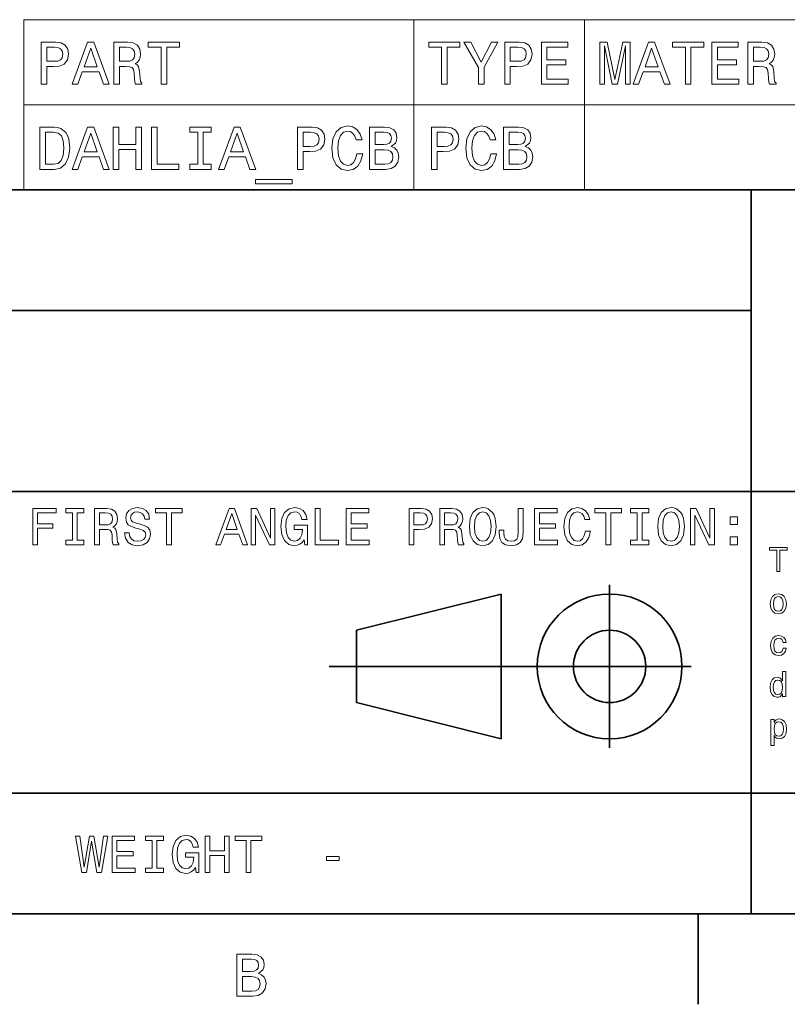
# Model space of a CAD drawing. Extents: x 0 to 594, y 0 to 420.
# Tile 27 of 33: x 463 to 527, y 2 to 84. Entities that reach past the tile are written whole.
import ezdxf

# ---------------------------------------------------------------- set-up
doc = ezdxf.new("R2010")
doc.units = 0

msp = doc.modelspace()

# ---------------------------------------------------------------- linework, layer by layer
at = {"color": 7, "lineweight": 13}
for p, q in [((463.667145, 84.093658), (584, 84.093658)), ((463.667145, 84.093658), (463.667145, 70)), ((496.027374, 84.093658), (496.027374, 70)), ((510.171478, 84.093658), (510.171478, 70)), ((463.667145, 77.046829), (584, 77.046829)), ((463.667145, 70), (584, 70))]:
    msp.add_line(p, q, dxfattribs=at)
at = {"color": 7, "lineweight": 35}
for p, q in [((394, 70), (584, 70)), ((524, 10), (524, 70)), ((394, 60), (524, 60)), ((394, 45), (584, 45)), ((512.25, 23.75), (512.25, 37.25)), ((491.25, 33.5), (503.25, 36.5)), ((503.25, 36.5), (503.25, 24.5)), ((491.25, 27.5), (491.25, 33.5)), ((489, 30.5), (519, 30.5)), ((503.25, 24.5), (491.25, 27.5)), ((394, 20), (584, 20)), ((10, 10), (584, 10)), ((394, 10), (584, 10)), ((519.599976, 10), (519.599976, 2.5))]:
    msp.add_line(p, q, dxfattribs=at)
at = {"color": 7, "lineweight": 13}
for points in [[(465.121033, 78.73703), (465.585022, 78.73703), (465.585022, 80.214699), (466.099426, 80.214699), (466.618866, 80.239914), (467.03241, 80.416428), (467.299713, 80.759361), (467.390503, 81.228386), (467.319885, 81.662102), (467.118164, 81.979828), (466.785309, 82.171471), (466.331421, 82.23703), (465.121033, 82.23703)], [(466.205322, 81.808357), (466.507935, 81.778099), (466.729828, 81.682274), (466.860962, 81.50576), (466.906342, 81.228386), (466.855896, 80.935875), (466.719727, 80.759361), (466.487762, 80.668587), (466.170013, 80.643372), (465.585022, 80.643372), (465.585022, 81.808357)], [(467.688049, 78.73703), (468.152008, 78.73703), (468.520172, 79.765846), (469.917145, 79.765846), (470.285309, 78.73703), (470.759369, 78.73703), (469.478394, 82.242073), (468.963989, 82.242073)], [(468.681549, 80.194519), (469.221191, 81.737747), (469.760803, 80.194519)], [(471.132568, 78.73703), (471.601593, 78.73703), (471.601593, 80.214699), (472.080688, 80.214699), (472.433716, 80.19957), (472.655609, 80.12896), (472.776642, 79.962532), (472.827087, 79.664986), (472.852295, 79.21109), (472.882568, 78.913544), (472.943085, 78.73703), (473.472626, 78.73703), (473.472626, 78.832848), (473.356628, 78.97406), (473.316284, 79.236313), (473.280975, 79.801147), (473.195251, 80.219742), (473.079254, 80.350861), (472.897705, 80.446686), (473.099426, 80.572762), (473.240631, 80.749275), (473.331421, 80.971176), (473.361664, 81.238472), (473.291077, 81.662102), (473.089325, 81.979828), (472.75647, 82.171471), (472.302582, 82.23703), (471.132568, 82.23703)], [(472.171478, 81.808357), (472.479095, 81.778099), (472.695953, 81.682274), (472.832123, 81.50576), (472.877533, 81.228386), (472.827087, 80.935875), (472.690918, 80.759361), (472.458923, 80.668587), (472.141205, 80.643372), (471.601593, 80.643372), (471.601593, 81.808357)], [(475.061249, 78.73703), (475.525208, 78.73703), (475.525208, 81.8134), (476.58429, 81.8134), (476.58429, 82.23703), (473.997131, 82.23703), (473.997131, 81.8134), (475.061249, 81.8134)], [(498.313385, 78.73703), (498.777374, 78.73703), (498.777374, 81.8134), (499.836456, 81.8134), (499.836456, 82.23703), (497.249268, 82.23703), (497.249268, 81.8134), (498.313385, 81.8134)], [(501.843658, 78.73703), (501.843658, 80.154175), (502.9935, 82.242073), (502.469025, 82.242073), (501.606628, 80.582855), (500.734161, 82.242073), (500.174347, 82.242073), (501.374634, 80.123917), (501.374634, 78.73703)], [(503.553314, 78.73703), (504.017273, 78.73703), (504.017273, 80.214699), (504.531708, 80.214699), (505.051147, 80.239914), (505.464691, 80.416428), (505.731995, 80.759361), (505.822754, 81.228386), (505.752167, 81.662102), (505.550415, 81.979828), (505.21759, 82.171471), (504.763672, 82.23703), (503.553314, 82.23703)], [(504.637604, 81.808357), (504.940186, 81.778099), (505.162109, 81.682274), (505.293213, 81.50576), (505.338623, 81.228386), (505.288177, 80.935875), (505.152008, 80.759361), (504.920013, 80.668587), (504.602295, 80.643372), (504.017273, 80.643372), (504.017273, 81.808357)], [(506.594391, 78.73703), (508.813385, 78.73703), (508.813385, 79.16066), (507.05835, 79.16066), (507.05835, 80.345818), (508.621765, 80.345818), (508.621765, 80.764404), (507.05835, 80.764404), (507.05835, 81.8134), (508.773041, 81.8134), (508.773041, 82.23703), (506.594391, 82.23703)], [(511.42868, 78.73703), (511.817017, 78.73703), (511.817017, 81.914261), (512.472656, 78.73703), (512.906372, 78.73703), (513.556946, 81.914261), (513.556946, 78.73703), (513.950317, 78.73703), (513.950317, 82.23703), (513.335022, 82.23703), (512.689514, 79.150574), (512.049011, 82.23703), (511.42868, 82.23703)], [(514.192383, 78.73703), (514.656372, 78.73703), (515.024475, 79.765846), (516.421509, 79.765846), (516.789612, 78.73703), (517.263672, 78.73703), (515.982727, 82.242073), (515.468323, 82.242073)], [(515.185913, 80.194519), (515.725525, 81.737747), (516.265137, 80.194519)], [(518.529541, 78.73703), (518.99353, 78.73703), (518.99353, 81.8134), (520.052612, 81.8134), (520.052612, 82.23703), (517.465454, 82.23703), (517.465454, 81.8134), (518.529541, 81.8134)], [(520.738464, 78.73703), (522.95752, 78.73703), (522.95752, 79.16066), (521.202454, 79.16066), (521.202454, 80.345818), (522.765869, 80.345818), (522.765869, 80.764404), (521.202454, 80.764404), (521.202454, 81.8134), (522.917175, 81.8134), (522.917175, 82.23703), (520.738464, 82.23703)], [(523.708923, 78.73703), (524.177979, 78.73703), (524.177979, 80.214699), (524.657043, 80.214699), (525.010071, 80.19957), (525.231995, 80.12896), (525.353027, 79.962532), (525.403442, 79.664986), (525.428711, 79.21109), (525.458923, 78.913544), (525.51947, 78.73703), (526.049011, 78.73703), (526.049011, 78.832848), (525.932983, 78.97406), (525.892639, 79.236313), (525.857361, 79.801147), (525.771606, 80.219742), (525.65564, 80.350861), (525.47406, 80.446686), (525.675781, 80.572762), (525.817017, 80.749275), (525.907776, 80.971176), (525.938049, 81.238472), (525.867432, 81.662102), (525.66571, 81.979828), (525.332886, 82.171471), (524.878967, 82.23703), (523.708923, 82.23703)], [(524.747864, 81.808357), (525.055481, 81.778099), (525.272339, 81.682274), (525.408508, 81.50576), (525.453918, 81.228386), (525.403442, 80.935875), (525.267273, 80.759361), (525.035339, 80.668587), (524.71759, 80.643372), (524.177979, 80.643372), (524.177979, 81.808357)], [(466.180115, 75.190201), (465.015137, 75.190201), (465.015137, 71.690201), (466.180115, 71.690201), (466.729828, 71.801155), (467.138336, 72.139046), (467.390503, 72.688759), (467.481262, 73.440201), (467.400574, 74.206772), (467.299713, 74.509369), (467.158508, 74.751442), (466.75, 75.079247), (466.482697, 75.159943)], [(467.688049, 71.690201), (468.152008, 71.690201), (468.520172, 72.719017), (469.917145, 72.719017), (470.285309, 71.690201), (470.759369, 71.690201), (469.478394, 75.195244), (468.963989, 75.195244)], [(471.087189, 71.690201), (471.556183, 71.690201), (471.556183, 73.33429), (472.958221, 73.33429), (472.958221, 71.690201), (473.42218, 71.690201), (473.42218, 75.190201), (472.958221, 75.190201), (472.958221, 73.76297), (471.556183, 73.76297), (471.556183, 75.190201), (471.087189, 75.190201)], [(474.26944, 71.690201), (476.518738, 71.690201), (476.518738, 72.113831), (474.733429, 72.113831), (474.733429, 75.190201), (474.26944, 75.190201)], [(478.09726, 72.113831), (477.451721, 72.113831), (477.451721, 71.690201), (479.206757, 71.690201), (479.206757, 72.113831), (478.561249, 72.113831), (478.561249, 74.766571), (479.206757, 74.766571), (479.206757, 75.190201), (477.451721, 75.190201), (477.451721, 74.766571), (478.09726, 74.766571)], [(479.832123, 71.690201), (480.296112, 71.690201), (480.664276, 72.719017), (482.061249, 72.719017), (482.429382, 71.690201), (482.903442, 71.690201), (481.622467, 75.195244), (481.108063, 75.195244)], [(486.373199, 71.690201), (486.837189, 71.690201), (486.837189, 73.16787), (487.351593, 73.16787), (487.871033, 73.193085), (488.284576, 73.369598), (488.55188, 73.712532), (488.642639, 74.181557), (488.572052, 74.615273), (488.3703, 74.932999), (488.037476, 75.124641), (487.583557, 75.190201), (486.373199, 75.190201)], [(491.290344, 72.991356), (491.189484, 72.567726), (491.023041, 72.265129), (490.791077, 72.078529), (490.518738, 72.018013), (490.190918, 72.108788), (489.933716, 72.381126), (489.762238, 72.824928), (489.706757, 73.440201), (489.762238, 74.05043), (489.92868, 74.499275), (490.185883, 74.771614), (490.518738, 74.867432), (490.760803, 74.817001), (490.96759, 74.675789), (491.128967, 74.448845), (491.239899, 74.136169), (491.719025, 74.136169), (491.567719, 74.615273), (491.305481, 74.978386), (490.947418, 75.20533), (490.518738, 75.286026), (489.984161, 75.159943), (489.575653, 74.806915), (489.313385, 74.226944), (489.222626, 73.440201), (489.313385, 72.653458), (489.575653, 72.073486), (489.984161, 71.715416), (490.518738, 71.594383), (490.987762, 71.690201), (491.365997, 71.957489), (491.63327, 72.396255), (491.774506, 72.991356)], [(494.139771, 73.581413), (494.492798, 73.873917), (494.583557, 74.070602), (494.613831, 74.312683), (494.548279, 74.690918), (494.351593, 74.963257), (494.033875, 75.129684), (493.590057, 75.190201), (492.344391, 75.190201), (492.344391, 71.690201), (493.660645, 71.690201), (494.129669, 71.760803), (494.477661, 71.967575), (494.694519, 72.295387), (494.770172, 72.739189), (494.724792, 73.036743), (494.60376, 73.283859), (494.407043, 73.465416)], [(497.481262, 71.690201), (497.945251, 71.690201), (497.945251, 73.16787), (498.459656, 73.16787), (498.979095, 73.193085), (499.392639, 73.369598), (499.659943, 73.712532), (499.750732, 74.181557), (499.680115, 74.615273), (499.478394, 74.932999), (499.145538, 75.124641), (498.69165, 75.190201), (497.481262, 75.190201)], [(502.398407, 72.991356), (502.297546, 72.567726), (502.131134, 72.265129), (501.899139, 72.078529), (501.626801, 72.018013), (501.298981, 72.108788), (501.041779, 72.381126), (500.8703, 72.824928), (500.81485, 73.440201), (500.8703, 74.05043), (501.036743, 74.499275), (501.293945, 74.771614), (501.626801, 74.867432), (501.868866, 74.817001), (502.075653, 74.675789), (502.23703, 74.448845), (502.347992, 74.136169), (502.827087, 74.136169), (502.675781, 74.615273), (502.413544, 74.978386), (502.055481, 75.20533), (501.626801, 75.286026), (501.092224, 75.159943), (500.683716, 74.806915), (500.421478, 74.226944), (500.330688, 73.440201), (500.421478, 72.653458), (500.683716, 72.073486), (501.092224, 71.715416), (501.626801, 71.594383), (502.095825, 71.690201), (502.47406, 71.957489), (502.741364, 72.396255), (502.882568, 72.991356)], [(505.247833, 73.581413), (505.600861, 73.873917), (505.69165, 74.070602), (505.721893, 74.312683), (505.656342, 74.690918), (505.459656, 74.963257), (505.141937, 75.129684), (504.69812, 75.190201), (503.452454, 75.190201), (503.452454, 71.690201), (504.768738, 71.690201), (505.237762, 71.760803), (505.585724, 71.967575), (505.802582, 72.295387), (505.878235, 72.739189), (505.832855, 73.036743), (505.711823, 73.283859), (505.515137, 73.465416)], [(466.144806, 74.771614), (466.528107, 74.695961), (466.790344, 74.463974), (466.946686, 74.05043), (466.997101, 73.440201), (466.94165, 72.850143), (466.785309, 72.4366), (466.518005, 72.189484), (466.144806, 72.108788), (465.484161, 72.108788), (465.484161, 74.771614)], [(468.681549, 73.14769), (469.221191, 74.690918), (469.760803, 73.14769)], [(480.825653, 73.14769), (481.365265, 74.690918), (481.904907, 73.14769)], [(487.457489, 74.761528), (487.760071, 74.73127), (487.981995, 74.635445), (488.113098, 74.458931), (488.158508, 74.181557), (488.108063, 73.889046), (487.971893, 73.712532), (487.739899, 73.621758), (487.42218, 73.596542), (486.837189, 73.596542), (486.837189, 74.761528)], [(493.494232, 73.737755), (492.80835, 73.737755), (492.80835, 74.771614), (493.534576, 74.771614), (493.806915, 74.741356), (493.998566, 74.650574), (494.114563, 74.494232), (494.154907, 74.262245), (494.109497, 74.030258), (493.988464, 73.868874), (493.781708, 73.768013)], [(498.565552, 74.761528), (498.868164, 74.73127), (499.090057, 74.635445), (499.221191, 74.458931), (499.266571, 74.181557), (499.216125, 73.889046), (499.079956, 73.712532), (498.847992, 73.621758), (498.530243, 73.596542), (497.945251, 73.596542), (497.945251, 74.761528)], [(504.602295, 73.737755), (503.916412, 73.737755), (503.916412, 74.771614), (504.642639, 74.771614), (504.914978, 74.741356), (505.106628, 74.650574), (505.222626, 74.494232), (505.26297, 74.262245), (505.21759, 74.030258), (505.096527, 73.868874), (504.889771, 73.768013)], [(493.605194, 72.108788), (492.80835, 72.108788), (492.80835, 73.314117), (493.559784, 73.314117), (493.877533, 73.278816), (494.104462, 73.172913), (494.240631, 72.991356), (494.286011, 72.729103), (494.240631, 72.451729), (494.114563, 72.260086), (493.90274, 72.144089)], [(504.713257, 72.108788), (503.916412, 72.108788), (503.916412, 73.314117), (504.667877, 73.314117), (504.985596, 73.278816), (505.212524, 73.172913), (505.348694, 72.991356), (505.394104, 72.729103), (505.348694, 72.451729), (505.222626, 72.260086), (505.010803, 72.144089)], [(482.88327, 70.853027), (482.88327, 70.5), (485.919312, 70.5), (485.919312, 70.853027)], [(464.414978, 40.587173), (464.817017, 40.587173), (464.817017, 41.966137), (466.079254, 41.966137), (466.079254, 42.324924), (464.817017, 42.324924), (464.817017, 43.22406), (466.368866, 43.22406), (466.368866, 43.587173), (464.414978, 43.587173)], [(467.70462, 40.950287), (467.151306, 40.950287), (467.151306, 40.587173), (468.655609, 40.587173), (468.655609, 40.950287), (468.102295, 40.950287), (468.102295, 43.22406), (468.655609, 43.22406), (468.655609, 43.587173), (467.151306, 43.587173), (467.151306, 43.22406), (467.70462, 43.22406)], [(469.541779, 40.587173), (469.943817, 40.587173), (469.943817, 41.853745), (470.354462, 41.853745), (470.657074, 41.840775), (470.84726, 41.780258), (470.951019, 41.637608), (470.994232, 41.382561), (471.015839, 40.993515), (471.041779, 40.738472), (471.093658, 40.587173), (471.547546, 40.587173), (471.547546, 40.669308), (471.44812, 40.790344), (471.413544, 41.015129), (471.383301, 41.499279), (471.309784, 41.858067), (471.210388, 41.970459), (471.054749, 42.052593), (471.227661, 42.16066), (471.348694, 42.311958), (471.426514, 42.502159), (471.452454, 42.731266), (471.391937, 43.094379), (471.219025, 43.366714), (470.933716, 43.530979), (470.544678, 43.587173), (469.541779, 43.587173)], [(472.425079, 41.577087), (472.031708, 41.577087), (472.118164, 41.118874), (472.33429, 40.781696), (472.667145, 40.578529), (473.11673, 40.505039), (473.561951, 40.574203), (473.894806, 40.764408), (474.106628, 41.062679), (474.184448, 41.456051), (474.119598, 41.810516), (473.938049, 42.039623), (473.644104, 42.190922), (473.250732, 42.30331), (472.913544, 42.385445), (472.693085, 42.480545), (472.567719, 42.618874), (472.528809, 42.835011), (472.567719, 43.029537), (472.680115, 43.17651), (472.853027, 43.275936), (473.09079, 43.310516), (473.332855, 43.267288), (473.523071, 43.150574), (473.648407, 42.956051), (473.708923, 42.69236), (474.102295, 42.69236), (474.102295, 42.701008), (474.033142, 43.107346), (473.829987, 43.409939), (473.510101, 43.600143), (473.07782, 43.664982), (472.688751, 43.600143), (472.386169, 43.418587), (472.19165, 43.137608), (472.122467, 42.774494), (472.17868, 42.450287), (472.342926, 42.229824), (472.602295, 42.082851), (472.956787, 41.970459), (473.306915, 41.871037), (473.570618, 41.775936), (473.73056, 41.637608), (473.786743, 41.412823), (473.734863, 41.183716), (473.600861, 41.010803), (473.397705, 40.902737), (473.134003, 40.868153), (472.840057, 40.915703), (472.615265, 41.054031), (472.472626, 41.278816)], [(475.511536, 40.587173), (475.90921, 40.587173), (475.90921, 43.22406), (476.817017, 43.22406), (476.817017, 43.587173), (474.599426, 43.587173), (474.599426, 43.22406), (475.511536, 43.22406)], [(479.600861, 40.587173), (479.998566, 40.587173), (480.314117, 41.469017), (481.511536, 41.469017), (481.827087, 40.587173), (482.233429, 40.587173), (481.135437, 43.591496), (480.694519, 43.591496)], [(482.531708, 40.587173), (482.890503, 40.587173), (482.890503, 43.046829), (484.040344, 40.587173), (484.502869, 40.587173), (484.502869, 43.587173), (484.139771, 43.587173), (484.139771, 41.127518), (483.002869, 43.587173), (482.531708, 43.587173)], [(486.910675, 40.989189), (486.984161, 40.587173), (487.200287, 40.587173), (487.200287, 42.20821), (486.106628, 42.20821), (486.106628, 41.840775), (486.780975, 41.840775), (486.780975, 41.814838), (486.729095, 41.417145), (486.59079, 41.123196), (486.378967, 40.937317), (486.115265, 40.876801), (485.82132, 40.954609), (485.592224, 41.188038), (485.445251, 41.572765), (485.393372, 42.100143), (485.440918, 42.623196), (485.587891, 43.007923), (485.82132, 43.241352), (486.136902, 43.323486), (486.353027, 43.280258), (486.530273, 43.159218), (486.659943, 42.956051), (486.733429, 42.683716), (487.161377, 42.683716), (487.048981, 43.098701), (486.837189, 43.409939), (486.53891, 43.600143), (486.162842, 43.669308), (485.670044, 43.561237), (485.298279, 43.245674), (485.060516, 42.748558), (484.978394, 42.087173), (485.060516, 41.421467), (485.298279, 40.924351), (485.648407, 40.608788), (486.089325, 40.505039), (486.335724, 40.539623), (486.556213, 40.62608), (486.746399, 40.777374)], [(487.844391, 40.587173), (489.772339, 40.587173), (489.772339, 40.950287), (488.242065, 40.950287), (488.242065, 43.587173), (487.844391, 43.587173)], [(490.416443, 40.587173), (492.318451, 40.587173), (492.318451, 40.950287), (490.814117, 40.950287), (490.814117, 41.966137), (492.154175, 41.966137), (492.154175, 42.324924), (490.814117, 42.324924), (490.814117, 43.22406), (492.283875, 43.22406), (492.283875, 43.587173), (490.416443, 43.587173)], [(495.61673, 40.587173), (496.014404, 40.587173), (496.014404, 41.853745), (496.455322, 41.853745), (496.900574, 41.875359), (497.255035, 42.026653), (497.484161, 42.320602), (497.561951, 42.722622), (497.501434, 43.094379), (497.328552, 43.366714), (497.043243, 43.530979), (496.654175, 43.587173), (495.61673, 43.587173)], [(498.167145, 40.587173), (498.569153, 40.587173), (498.569153, 41.853745), (498.979828, 41.853745), (499.28241, 41.840775), (499.472626, 41.780258), (499.576385, 41.637608), (499.619598, 41.382561), (499.641205, 40.993515), (499.667145, 40.738472), (499.719025, 40.587173), (500.172913, 40.587173), (500.172913, 40.669308), (500.073486, 40.790344), (500.03891, 41.015129), (500.008636, 41.499279), (499.93515, 41.858067), (499.835754, 41.970459), (499.680115, 42.052593), (499.853027, 42.16066), (499.97406, 42.311958), (500.05188, 42.502159), (500.07782, 42.731266), (500.017303, 43.094379), (499.844391, 43.366714), (499.559082, 43.530979), (499.170044, 43.587173), (498.167145, 43.587173)], [(500.622498, 42.087173), (500.700287, 41.412823), (500.925079, 40.915703), (501.275208, 40.608788), (501.733429, 40.505039), (502.187317, 40.608788), (502.541779, 40.915703), (502.762268, 41.412823), (502.844391, 42.087173), (502.762268, 42.757202), (502.667145, 43.029537), (502.541779, 43.254322), (502.187317, 43.561237), (501.971191, 43.639046), (501.733429, 43.669308), (501.270905, 43.561237), (500.920746, 43.258644), (500.700287, 42.761524)], [(501.037476, 42.087173), (501.085022, 42.610229), (501.227661, 42.994953), (501.44812, 43.228386), (501.733429, 43.310516), (502.014404, 43.228386), (502.234863, 42.990631), (502.377533, 42.605904), (502.429413, 42.087173), (502.377533, 41.564117), (502.234863, 41.179394), (502.014404, 40.945965), (501.733429, 40.868153), (501.44812, 40.945965), (501.227661, 41.179394), (501.085022, 41.559795)], [(504.681549, 41.581409), (504.651306, 41.261524), (504.560516, 41.041065), (504.374634, 40.907059), (504.089355, 40.868153), (503.80835, 40.907059), (503.622498, 41.032417), (503.514404, 41.25288), (503.484161, 41.572765), (503.492798, 41.788902), (503.10376, 41.788902), (503.095093, 41.568443), (503.146973, 41.088615), (503.324219, 40.75576), (503.631134, 40.569881), (504.085022, 40.505039), (504.534576, 40.569881), (504.841492, 40.75576), (505.018738, 41.084293), (505.074921, 41.564117), (505.074921, 43.587173), (504.681549, 43.587173)], [(506.030273, 40.587173), (507.932281, 40.587173), (507.932281, 40.950287), (506.427948, 40.950287), (506.427948, 41.966137), (507.768005, 41.966137), (507.768005, 42.324924), (506.427948, 42.324924), (506.427948, 43.22406), (507.897705, 43.22406), (507.897705, 43.587173), (506.030273, 43.587173)], [(510.240631, 41.702446), (510.154175, 41.339336), (510.011536, 41.079967), (509.812683, 40.920025), (509.579254, 40.868153), (509.298279, 40.945965), (509.07782, 41.179394), (508.930847, 41.559795), (508.883301, 42.087173), (508.930847, 42.610229), (509.073486, 42.994953), (509.293945, 43.228386), (509.579254, 43.310516), (509.786743, 43.267288), (509.963989, 43.146252), (510.102325, 42.951729), (510.197418, 42.683716), (510.608093, 42.683716), (510.478394, 43.094379), (510.253601, 43.405617), (509.946686, 43.600143), (509.579254, 43.669308), (509.121033, 43.561237), (508.770905, 43.258644), (508.546112, 42.761524), (508.468323, 42.087173), (508.546112, 41.412823), (508.770905, 40.915703), (509.121033, 40.608788), (509.579254, 40.505039), (509.981262, 40.587173), (510.305481, 40.81628), (510.534607, 41.19236), (510.65564, 41.702446)], [(511.943817, 40.587173), (512.341492, 40.587173), (512.341492, 43.22406), (513.249268, 43.22406), (513.249268, 43.587173), (511.031708, 43.587173), (511.031708, 43.22406), (511.943817, 43.22406)], [(514.546143, 40.950287), (513.992798, 40.950287), (513.992798, 40.587173), (515.497131, 40.587173), (515.497131, 40.950287), (514.943787, 40.950287), (514.943787, 43.22406), (515.497131, 43.22406), (515.497131, 43.587173), (513.992798, 43.587173), (513.992798, 43.22406), (514.546143, 43.22406)], [(516.236328, 42.087173), (516.314148, 41.412823), (516.53894, 40.915703), (516.889038, 40.608788), (517.34729, 40.505039), (517.801147, 40.608788), (518.15564, 40.915703), (518.376099, 41.412823), (518.458252, 42.087173), (518.376099, 42.757202), (518.281006, 43.029537), (518.15564, 43.254322), (517.801147, 43.561237), (517.585022, 43.639046), (517.34729, 43.669308), (516.884766, 43.561237), (516.534607, 43.258644), (516.314148, 42.761524)], [(516.651306, 42.087173), (516.698853, 42.610229), (516.841492, 42.994953), (517.061951, 43.228386), (517.34729, 43.310516), (517.628235, 43.228386), (517.848694, 42.990631), (517.991333, 42.605904), (518.043213, 42.087173), (517.991333, 41.564117), (517.848694, 41.179394), (517.628235, 40.945965), (517.34729, 40.868153), (517.061951, 40.945965), (516.841492, 41.179394), (516.698853, 41.559795)], [(518.963989, 40.587173), (519.322754, 40.587173), (519.322754, 43.046829), (520.472656, 40.587173), (520.935181, 40.587173), (520.935181, 43.587173), (520.572083, 43.587173), (520.572083, 41.127518), (519.435181, 43.587173), (518.963989, 43.587173)], [(470.432281, 43.219738), (470.695953, 43.193802), (470.881836, 43.111668), (470.998566, 42.960373), (471.037476, 42.722622), (470.994232, 42.471901), (470.877533, 42.320602), (470.67868, 42.242794), (470.406342, 42.22118), (469.943817, 42.22118), (469.943817, 43.219738)], [(480.452454, 41.836452), (480.914978, 43.159218), (481.377533, 41.836452)], [(496.546112, 43.219738), (496.805481, 43.193802), (496.995667, 43.111668), (497.108063, 42.960373), (497.146973, 42.722622), (497.10376, 42.471901), (496.98703, 42.320602), (496.788177, 42.242794), (496.515869, 42.22118), (496.014404, 42.22118), (496.014404, 43.219738)], [(499.057648, 43.219738), (499.32132, 43.193802), (499.507202, 43.111668), (499.623932, 42.960373), (499.662842, 42.722622), (499.619598, 42.471901), (499.502869, 42.320602), (499.304047, 42.242794), (499.031708, 42.22118), (498.569153, 42.22118), (498.569153, 43.219738)], [(522.253601, 42.264408), (522.850159, 42.264408), (522.850159, 42.908501), (522.253601, 42.908501)], [(522.253601, 40.587173), (522.850159, 40.587173), (522.850159, 41.231266), (522.253601, 41.231266)], [(526.109497, 38.363113), (526.374634, 38.363113), (526.374634, 40.12104), (526.979797, 40.12104), (526.979797, 40.363113), (525.501465, 40.363113), (525.501465, 40.12104), (526.109497, 40.12104)], [(525.570618, 35.680119), (525.616699, 35.328533), (525.749268, 35.069168), (525.959656, 34.907784), (526.242065, 34.853027), (526.521606, 34.907784), (526.731995, 35.066284), (526.864563, 35.325649), (526.913513, 35.680119), (526.864563, 36.031704), (526.731995, 36.293949), (526.521606, 36.452454), (526.242065, 36.51009), (525.959656, 36.452454), (525.749268, 36.291069), (525.616699, 36.031704)], [(525.829956, 35.682999), (525.855896, 35.942368), (525.936584, 36.129684), (526.066284, 36.244961), (526.242065, 36.285305), (526.414978, 36.244961), (526.544678, 36.132568), (526.625366, 35.942368), (526.654175, 35.682999), (526.625366, 35.420753), (526.544678, 35.230549), (526.414978, 35.115276), (526.242065, 35.077812), (526.066284, 35.115276), (525.936584, 35.230549), (525.855896, 35.420753)], [(526.631104, 32.48703), (526.881836, 32.48703), (526.829956, 32.717579), (526.706055, 32.899136), (526.512939, 33.011528), (526.262268, 33.054756), (525.985596, 32.99712), (525.775208, 32.835735), (525.642639, 32.573486), (525.596558, 32.221901), (525.639771, 31.873199), (525.76947, 31.613832), (525.97406, 31.45245), (526.253601, 31.397696), (526.501465, 31.440922), (526.694519, 31.56196), (526.827087, 31.752161), (526.884705, 32.005764), (526.642639, 32.005764), (526.599426, 31.844381), (526.518738, 31.723343), (526.403442, 31.648415), (526.262268, 31.62536), (526.086426, 31.662825), (525.959656, 31.778099), (525.881836, 31.965418), (525.855896, 32.230549), (525.881836, 32.489914), (525.962524, 32.677235), (526.092224, 32.792507), (526.262268, 32.832851), (526.412109, 32.806915), (526.524475, 32.740635), (526.599426, 32.631123)], [(526.596558, 28.236313), (526.596558, 27.99712), (526.850159, 27.99712), (526.850159, 30.066284), (526.599426, 30.066284), (526.599426, 29.308359), (526.406311, 29.52738), (526.288208, 29.579252), (526.15271, 29.599426), (525.907776, 29.541788), (525.71759, 29.380405), (525.593628, 29.121038), (525.550415, 28.772335), (525.593628, 28.423634), (525.71759, 28.161385), (525.907776, 27.99712), (526.15271, 27.942366), (526.288208, 27.962538), (526.409241, 28.01441)], [(526.195984, 29.371759), (526.363098, 29.331413), (526.489929, 29.219023), (526.564819, 29.031702), (526.593628, 28.772335), (526.564819, 28.510088), (526.489929, 28.322769), (526.363098, 28.207495), (526.195984, 28.170031), (526.037476, 28.207495), (525.916443, 28.322769), (525.835754, 28.51297), (525.809814, 28.772335), (525.835754, 29.02882), (525.916443, 29.216141), (526.037476, 29.331413)], [(525.884705, 25.850145), (525.884705, 26.089338), (525.631104, 26.089338), (525.631104, 23.942364), (525.884705, 23.942364), (525.884705, 24.778099), (525.97406, 24.642653), (526.074951, 24.553316), (526.328552, 24.487034), (526.570618, 24.541788), (526.760803, 24.706053), (526.884705, 24.96542), (526.930847, 25.317005), (526.884705, 25.665707), (526.760803, 25.925074), (526.570618, 26.086456), (526.328552, 26.144093), (526.190186, 26.126802), (526.072021, 26.072048), (525.971191, 25.979828)], [(526.285278, 24.714699), (526.115295, 24.752163), (525.991333, 24.867437), (525.913513, 25.054756), (525.887573, 25.317005), (525.913513, 25.57637), (525.991333, 25.763691), (526.115295, 25.876081), (526.285278, 25.916428), (526.440918, 25.876081), (526.564819, 25.760809), (526.642639, 25.573488), (526.671448, 25.317005), (526.642639, 25.057638), (526.564819, 24.867437), (526.440918, 24.752163)], [(468.484161, 13.428675), (468.864563, 13.428675), (469.296844, 16.030981), (469.742065, 13.428675), (470.105194, 13.428675), (470.632568, 16.432999), (470.286743, 16.432999), (469.914978, 13.878242), (469.48703, 16.432999), (469.110962, 16.432999), (468.69165, 13.878242), (468.319885, 16.432999), (467.965424, 16.432999)], [(470.995667, 13.428675), (472.897705, 13.428675), (472.897705, 13.791787), (471.393372, 13.791787), (471.393372, 14.807637), (472.733429, 14.807637), (472.733429, 15.166427), (471.393372, 15.166427), (471.393372, 16.065563), (472.863098, 16.065563), (472.863098, 16.428675), (470.995667, 16.428675)], [(474.306915, 13.791787), (473.753601, 13.791787), (473.753601, 13.428675), (475.257935, 13.428675), (475.257935, 13.791787), (474.70462, 13.791787), (474.70462, 16.065563), (475.257935, 16.065563), (475.257935, 16.428675), (473.753601, 16.428675), (473.753601, 16.065563), (474.306915, 16.065563)], [(477.899139, 13.830692), (477.972626, 13.428675), (478.188751, 13.428675), (478.188751, 15.049712), (477.095093, 15.049712), (477.095093, 14.682277), (477.76944, 14.682277), (477.76944, 14.656341), (477.71759, 14.258646), (477.579254, 13.964698), (477.367432, 13.778819), (477.10376, 13.7183), (476.809814, 13.79611), (476.580688, 14.029539), (476.433716, 14.414266), (476.381836, 14.941643), (476.429382, 15.464698), (476.576355, 15.849424), (476.809814, 16.082853), (477.125366, 16.164986), (477.341492, 16.121758), (477.518738, 16.000721), (477.648407, 15.797551), (477.721893, 15.525217), (478.149841, 15.525217), (478.037476, 15.940203), (477.825653, 16.251442), (477.527374, 16.441643), (477.151306, 16.510807), (476.658508, 16.402739), (476.286743, 16.087177), (476.048981, 15.590058), (475.966858, 14.928675), (476.048981, 14.262969), (476.286743, 13.76585), (476.636902, 13.450289), (477.07782, 13.346542), (477.324219, 13.381124), (477.544678, 13.46758), (477.734863, 13.618876)], [(478.707489, 13.428675), (479.109497, 13.428675), (479.109497, 14.837896), (480.311249, 14.837896), (480.311249, 13.428675), (480.708923, 13.428675), (480.708923, 16.428675), (480.311249, 16.428675), (480.311249, 15.205332), (479.109497, 15.205332), (479.109497, 16.428675), (478.707489, 16.428675)], [(482.113831, 13.428675), (482.511536, 13.428675), (482.511536, 16.065563), (483.419312, 16.065563), (483.419312, 16.428675), (481.201721, 16.428675), (481.201721, 16.065563), (482.113831, 16.065563)], [(488.778107, 14.418589), (489.824219, 14.418589), (489.824219, 14.760087), (488.778107, 14.760087)], [(483.130402, 5.057997), (483.483429, 5.350504), (483.574219, 5.54719), (483.604462, 5.789265), (483.53891, 6.167507), (483.342224, 6.439841), (483.024506, 6.606268), (482.580688, 6.666787), (481.335022, 6.666787), (481.335022, 3.166787), (482.651306, 3.166787), (483.120331, 3.237392), (483.468292, 3.444164), (483.68515, 3.771974), (483.760803, 4.215778), (483.715424, 4.513329), (483.594391, 4.760447), (483.397705, 4.942003)], [(482.484863, 5.214337), (481.799011, 5.214337), (481.799011, 6.248199), (482.525208, 6.248199), (482.797546, 6.217939), (482.989197, 6.127161), (483.105194, 5.970821), (483.145538, 5.738832), (483.100159, 5.506845), (482.979126, 5.345461), (482.772339, 5.244596)], [(482.595825, 3.585375), (481.799011, 3.585375), (481.799011, 4.790706), (482.550446, 4.790706), (482.868164, 4.755404), (483.095093, 4.649496), (483.231262, 4.467939), (483.276672, 4.205691), (483.231262, 3.928314), (483.105194, 3.736671), (482.893372, 3.620677)]]:
    msp.add_lwpolyline(points, close=True, dxfattribs=at)
at = {"color": 7, "lineweight": 35}
for radius in [6, 3]:
    msp.add_circle((512.25, 30.5), radius, dxfattribs=at)

doc.saveas('drawing.dxf')
